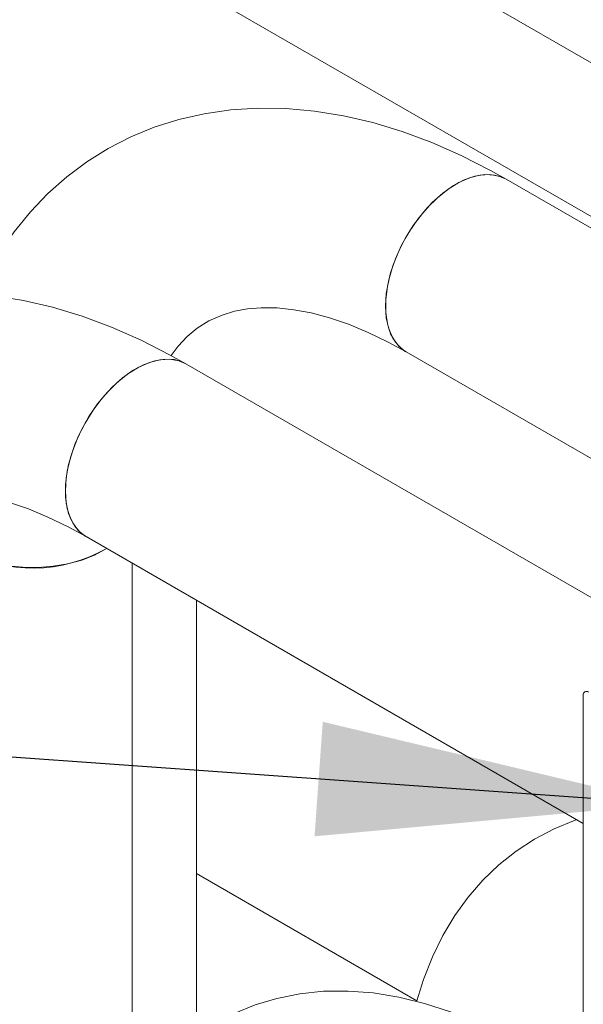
# Model space of a CAD drawing. Header units: millimetres. Extents: x 525 to 29324, y 175 to 20618.
# Tile 74 of 256: x 3208 to 3405, y 18713 to 19059. Entities that reach past the tile are written whole.
import ezdxf

# ---------------------------------------------------------------- set-up
doc = ezdxf.new("R2010")
doc.units = ezdxf.units.MM
doc.linetypes.add('SLD-Continua', pattern=[0])
doc.layers.add('COTAS', color=1, linetype='SLD-Continua')
doc.styles.get("Standard").update_dxf_attribs({"font": 'ARIALN.TTF'})
doc.dimstyles.new('SLDDIMSTYLE0', dxfattribs={"dimtxt": 0.18, "dimasz": 122.5, "dimexe": 0, "dimexo": 0.0625, "dimgap": 0, "dimtad": 0, "dimtih": 1, "dimtoh": 1, "dimdec": 0, "dimrnd": 1e-09, "dimzin": 0, "dimdsep": 46, "dimtxsty": 'Standard', "dimsah": 1, "dimcen": 0.09, "dimadec": 0, "dimazin": 0, "dimtfac": 122.5, "dimtdec": 0, "dimtofl": 0, "dimtmove": 0, "dimatfit": 3, "dimfxl": 1, "dimfrac": 2, "dimtolj": 1, "dimtzin": 0, "dimarcsym": 0})

msp = doc.modelspace()

# ---------------------------------------------------------------- linework, layer by layer
at = {"color": 7, "linetype": 'SLD-Continua', "lineweight": 18, "ltscale": 35}
for p, q in [((3470.41, 19007.36), (2650.83, 19480.5)), ((2650.83, 19426.61), (3444.71, 18968.31)), ((3444.71, 18964.21), (3378.07, 19002.68)), ((3343.07, 18942.06), (3444.71, 18883.38)), ((3440, 18837.39), (3265.87, 18937.91)), ((3230.88, 18877.29), (3405.12, 18776.7)), ((3247.08, 18678.18), (3247.08, 18867.94)), ((3269.55, 18702.28), (3269.55, 18854.96)), ((3405.12, 18667.76), (3405.12, 18821.7)), ((3269.55, 18759.11), (3346.86, 18714.48)), ((3269.55, 18759.11), (3346.86, 18714.48)), ((3269.55, 18759.11), (3346.86, 18714.48)), ((3269.55, 18759.11), (3346.86, 18714.48)), ((3269.55, 18759.11), (3346.86, 18714.48)), ((3269.55, 18759.11), (3346.86, 18714.48)), ((3269.55, 18759.11), (3346.86, 18714.48)), ((3269.55, 18759.11), (3346.86, 18714.48)), ((3269.55, 18759.11), (3346.86, 18714.48))]:
    msp.add_line(p, q, dxfattribs=at)
at = {"color": 7, "linetype": 'SLD-Continua', "lineweight": 18, "ltscale": 35, "flags": 128}
for points in [[(3378.07, 19002.68), (3372.6, 19005.74), (3362.35, 19010.94), (3352.03, 19015.49), (3341.69, 19019.34), (3331.36, 19022.48), (3321.09, 19024.88), (3310.93, 19026.53), (3300.93, 19027.43), (3291.13, 19027.57), (3281.58, 19026.96), (3272.32, 19025.63), (3263.37, 19023.59), (3254.76, 19020.85), (3246.52, 19017.45), (3238.66, 19013.41), (3231.2, 19008.74), (3224.15, 19003.47), (3217.54, 18997.61), (3211.38, 18991.18), (3205.67, 18984.2), (3200.43, 18976.67), (3195.68, 18968.6), (3192.57, 18962.31)], [(3335.82, 18958.08), (3336.11, 18962.61), (3336.97, 18967.37), (3338.39, 18972.25), (3340.33, 18977.13), (3342.74, 18981.89), (3345.56, 18986.44), (3348.75, 18990.65), (3352.2, 18994.44), (3355.86, 18997.71), (3359.62, 19000.38), (3363.41, 19002.4), (3367.13, 19003.71), (3370.69, 19004.29), (3374.02, 19004.12), (3377.03, 19003.21), (3378.07, 19002.68)], [(3378.07, 19002.68), (3375.57, 19003.76), (3372.39, 19004.3), (3368.93, 19004.1), (3365.28, 19003.15), (3361.52, 19001.48), (3357.73, 18999.12), (3354.01, 18996.14), (3350.44, 18992.6), (3347.12, 18988.59), (3344.1, 18984.2), (3341.47, 18979.53), (3339.3, 18974.69), (3337.61, 18969.8), (3336.47, 18964.97), (3335.89, 18960.31), (3335.89, 18955.94), (3336.47, 18951.95), (3337.61, 18948.44), (3339.3, 18945.49), (3341.47, 18943.16), (3343.1, 18942.04)], [(3265.87, 18937.91), (3260.41, 18940.97), (3250.16, 18946.17), (3239.84, 18950.72), (3229.49, 18954.57), (3219.17, 18957.71), (3208.9, 18960.11), (3198.74, 18961.76), (3188.74, 18962.66), (3178.94, 18962.8), (3169.39, 18962.2), (3160.12, 18960.86), (3151.17, 18958.82), (3142.57, 18956.09), (3134.32, 18952.69), (3126.46, 18948.64), (3119, 18943.97), (3111.96, 18938.7), (3105.35, 18932.84), (3099.18, 18926.42), (3093.47, 18919.43), (3088.24, 18911.9), (3083.48, 18903.83), (3079.23, 18895.23), (3075.5, 18886.13), (3072.31, 18876.53), (3069.67, 18866.48), (3067.6, 18856), (3066.11, 18845.14), (3065.2, 18833.93), (3064.88, 18821.85)], [(3260.69, 18940.81), (3263.19, 18944.1), (3266.36, 18947.44), (3269.87, 18950.37), (3273.89, 18952.91), (3278.53, 18955.01), (3282.93, 18956.35), (3287.5, 18957.18), (3292.28, 18957.57), (3297.86, 18957.49), (3303.7, 18956.87), (3309.81, 18955.72), (3316.2, 18954.01), (3322.84, 18951.75), (3329.71, 18948.91), (3336.79, 18945.5), (3343.07, 18942.06)], [(3343.07, 18942.06), (3342.74, 18942.26), (3340.33, 18944.24), (3338.39, 18946.89), (3336.97, 18950.13), (3336.11, 18953.89), (3335.82, 18958.08)], [(3223.63, 18893.31), (3223.92, 18897.84), (3224.78, 18902.6), (3226.2, 18907.48), (3228.13, 18912.36), (3230.54, 18917.13), (3233.37, 18921.67), (3236.55, 18925.88), (3240.01, 18929.67), (3243.66, 18932.94), (3247.43, 18935.61), (3251.21, 18937.63), (3254.93, 18938.95), (3258.5, 18939.52), (3261.83, 18939.36), (3264.84, 18938.44), (3265.87, 18937.91)], [(3265.87, 18937.91), (3263.38, 18938.99), (3260.2, 18939.53), (3256.74, 18939.33), (3253.09, 18938.38), (3249.32, 18936.71), (3245.54, 18934.35), (3241.82, 18931.37), (3238.25, 18927.84), (3234.92, 18923.82), (3231.91, 18919.43), (3229.28, 18914.76), (3227.1, 18909.93), (3225.42, 18905.03), (3224.28, 18900.2), (3223.7, 18895.54), (3223.7, 18891.17), (3224.28, 18887.18), (3225.42, 18883.67), (3227.1, 18880.72), (3229.28, 18878.4), (3230.9, 18877.27)], [(3134.88, 18821.85), (3134.94, 18826.19), (3135.37, 18834.16), (3136.21, 18841.66), (3137.42, 18848.65), (3138.99, 18855.12), (3140.86, 18861.04), (3143.03, 18866.41), (3145.44, 18871.24), (3148.1, 18875.53), (3151, 18879.33), (3154.16, 18882.67), (3157.68, 18885.6), (3161.69, 18888.14), (3166.34, 18890.24), (3170.74, 18891.58), (3175.3, 18892.42), (3180.09, 18892.8), (3185.66, 18892.72), (3191.51, 18892.1), (3197.62, 18890.95), (3204.01, 18889.25), (3210.65, 18886.98), (3217.52, 18884.14), (3224.59, 18880.73), (3230.88, 18877.29)], [(3230.88, 18877.29), (3230.54, 18877.49), (3228.13, 18879.47), (3226.2, 18882.12), (3224.78, 18885.36), (3223.92, 18889.12), (3223.63, 18893.31)], [(3238.11, 18873.11), (3237.75, 18872.89), (3233.82, 18870.79), (3229.38, 18869.06), (3224.54, 18867.74), (3219.4, 18866.86), (3214.09, 18866.45), (3208.73, 18866.51), (3203.45, 18867.04), (3198.37, 18868.03), (3193.62, 18869.45), (3189.29, 18871.28), (3185.51, 18873.47), (3182.34, 18875.96), (3179.87, 18878.71), (3178.16, 18881.64), (3177.24, 18884.69), (3177.08, 18886.62)], [(3402.92, 18777.97), (3402.29, 18777.78), (3394.99, 18774.8), (3388.07, 18771.18), (3381.58, 18766.94), (3375.51, 18762.11), (3369.91, 18756.73), (3364.77, 18750.8), (3360.11, 18744.35), (3355.94, 18737.38), (3352.29, 18729.92), (3349.16, 18721.96), (3346.86, 18714.48)], [(3381.37, 18699.77), (3376.56, 18702.44), (3367.62, 18706.84), (3358.58, 18710.56), (3349.5, 18713.55), (3340.45, 18715.78), (3331.49, 18717.23), (3322.69, 18717.89), (3314.11, 18717.79), (3305.78, 18716.92), (3297.77, 18715.32), (3290.1, 18713.01), (3282.79, 18710.03), (3275.88, 18706.41), (3269.38, 18702.17), (3263.32, 18697.34), (3257.71, 18691.96), (3252.57, 18686.03), (3247.91, 18679.58), (3243.75, 18672.61), (3240.09, 18665.15), (3236.96, 18657.19), (3234.38, 18648.76), (3232.37, 18639.89), (3230.94, 18630.62), (3230.11, 18620.99), (3229.87, 18612.29)]]:
    msp.add_lwpolyline(points, dxfattribs=at)
at = {"color": 7, "linetype": 'SLD-Continua', "lineweight": 18, "ltscale": 1225}
for centre, radius, start, end in [((3212, 18919.09), 52.87, 242.1743, 299.5905), ((3406.22, 18821.88), 1.12, 50.8267, 189.1609)]:
    msp.add_arc(centre, radius, start, end, dxfattribs=at)

# ---------------------------------------------------------------- leaders
at = {"layer": 'COTAS', "ltscale": 35}
for points in [[(3436.4, 18562.53), (1482.5, 18923.54)], [(3434.58, 18783.48), (1482.5, 18923.54)]]:
    msp.add_leader(points, dimstyle='SLDDIMSTYLE0', dxfattribs=at)

doc.saveas('drawing.dxf')
